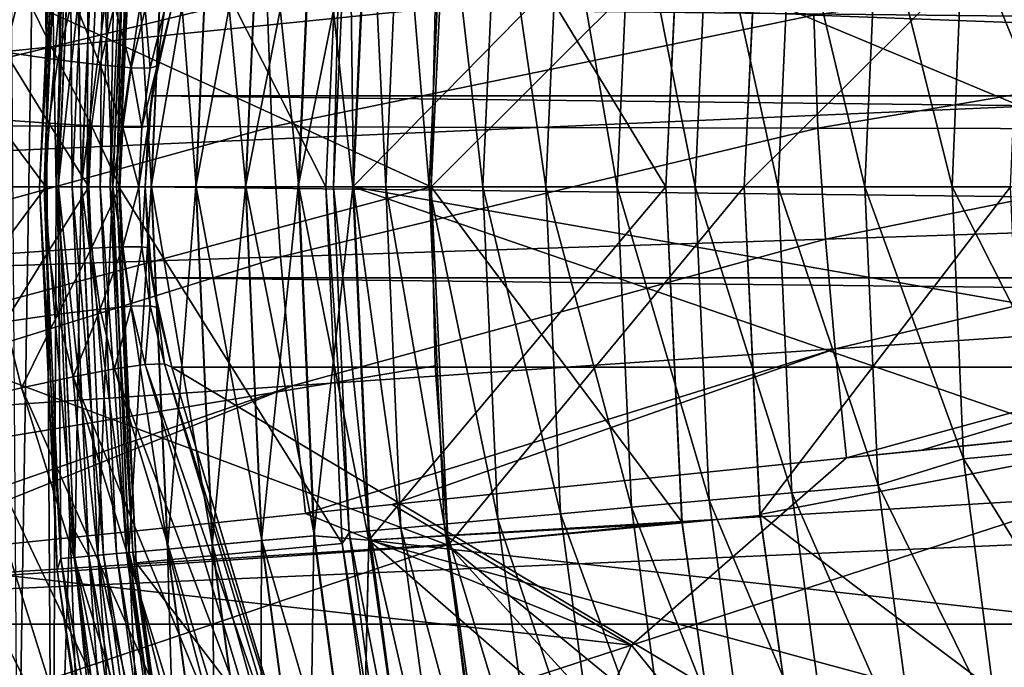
# Model space of a CAD drawing. Header units: metres. Extents: x -37.4 to 37.6, y -35 to 35.
# Tile 103 of 256: x -13.3 to -10.2, y -1.5 to 0.5. Entities that reach past the tile are written whole.
import ezdxf

# ---------------------------------------------------------------- set-up
doc = ezdxf.new("R2010")
doc.units = ezdxf.units.M
doc.layers.add('solid_506616_SW0001', color=7, linetype='CONTINUOUS')

msp = doc.modelspace()

# ---------------------------------------------------------------- linework, layer by layer
at = {"layer": 'solid_506616_SW0001'}
for points in [[(-13.196589, 0, 25.196838), (-13.241894, 2.597963, 25.196838), (-13.107541, 3.195122, 25.196838)], [(-13.153372, 1.070146, 25.196838), (-13.196589, 0, 25.196838), (-13.107541, 3.195122, 25.196838)], [(-13.31918, -2.176169, 25.196838), (-13.348399, 1.998591, 25.196838), (-13.241894, 2.597963, 25.196838)], [(-13.20849, -2.761742, 25.196838), (-13.31918, -2.176169, 25.196838), (-13.241894, 2.597963, 25.196838)], [(-13.196589, 0, 25.196838), (-13.20849, -2.761742, 25.196838), (-13.241894, 2.597963, 25.196838)], [(-11.986408, 0.570983, 24.77), (-17.574686, 1.495826, 23.259241), (-17.638229, 0, 23.259241)], [(15.93905, 1.395122, -3.596469), (-16, 0, -3.596469), (16, 0, -3.596469)], [(-15.93905, 1.395122, -3.596469), (-16, 0, -3.596469), (15.93905, 1.395122, -3.596469)], [(-15, 0, 3.8), (-14.939238, 1.347373, 3.8), (-12, 0, 3.8)], [(-14.939238, 1.347373, 3.8), (-11.945299, 1.143223, 3.8), (-12, 0, 3.8)], [(-13.25, 0, 20.299999), (-13.193478, 1.222556, 20.299999), (-13.234808, 0, 20.473648)], [(-13.193478, 1.222556, 18.299999), (-13.193478, 1.222556, 20.299999), (-13.25, 0, 20.299999)], [(-13.25, 0, 18.299999), (-13.193478, 1.222556, 18.299999), (-13.25, 0, 20.299999)], [(-13.181739, 1.186378, 18.127556), (-13.193478, 1.222556, 18.299999), (-13.25, 0, 18.299999)], [(-13.193478, 1.222556, 20.299999), (-13.181528, 1.186359, 20.473648), (-13.234808, 0, 20.473648)], [(-12.941177, 1.199177, 25.393347), (-12.336101, 0, 63.234383), (-12.996618, 0, 25.393347)], [(-12.951825, 1.165685, 25.34227), (-12.941177, 1.199177, 25.393347), (-12.996618, 0, 25.393347)], [(-12.283477, 1.138232, 63.234383), (-12.336101, 0, 63.234383), (-12.941177, 1.199177, 25.393347)], [(-13.235019, 0, 18.127556), (-13.181739, 1.186378, 18.127556), (-13.25, 0, 18.299999)], [(-13.136951, 1.182347, 17.958963), (-13.181739, 1.186378, 18.127556), (-13.235019, 0, 18.127556)], [(-13.19005, 0, 17.958963), (-13.136951, 1.182347, 17.958963), (-13.235019, 0, 18.127556)], [(-13.234808, 0, 20.473648), (-13.181528, 1.186359, 20.473648), (-13.189633, 0, 20.642183)], [(-13.063659, 1.17575, 17.800756), (-13.136951, 1.182347, 17.958963), (-13.19005, 0, 17.958963)], [(-13.116462, 0, 17.800756), (-13.063659, 1.17575, 17.800756), (-13.19005, 0, 17.958963)], [(-13.181528, 1.186359, 20.473648), (-13.136536, 1.18231, 20.642183), (-13.189633, 0, 20.642183)], [(-13.189633, 0, 20.642183), (-13.136536, 1.18231, 20.642183), (-13.11585, 0, 20.800303)], [(-13.092667, 1.178361, 25.203449), (-13.145587, 0, 25.203449), (-13.153372, 1.070146, 25.196838)], [(-13.097733, 0, 25.222977), (-13.145587, 0, 25.203449), (-13.092667, 1.178361, 25.203449)], [(-13.136536, 1.18231, 20.642183), (-13.06305, 1.175696, 20.800303), (-13.11585, 0, 20.800303)], [(-12.964092, 1.166789, 17.657747), (-13.063659, 1.17575, 17.800756), (-13.116462, 0, 17.800756)], [(-13.016493, 0, 17.657747), (-12.964092, 1.166789, 17.657747), (-13.116462, 0, 17.800756)], [(-13.11585, 0, 20.800303), (-13.06305, 1.175696, 20.800303), (-13.015708, 0, 20.943188)], [(-13.045005, 1.174072, 25.222977), (-13.097733, 0, 25.222977), (-13.092667, 1.178361, 25.203449)], [(-13.05648, 0, 25.254116), (-13.097733, 0, 25.222977), (-13.045005, 1.174072, 25.222977)], [(-13.06305, 1.175696, 20.800303), (-12.96331, 1.166719, 20.943188), (-13.015708, 0, 20.943188)], [(-13.003919, 1.170374, 25.254116), (-13.05648, 0, 25.254116), (-13.045005, 1.174072, 25.222977)], [(-13.024585, 0, 25.294785), (-13.05648, 0, 25.254116), (-13.003919, 1.170374, 25.254116)], [(-12.972152, 1.167515, 25.294785), (-13.024585, 0, 25.294785), (-13.003919, 1.170374, 25.254116)], [(-13.004176, 0, 25.34227), (-13.024585, 0, 25.294785), (-12.972152, 1.167515, 25.294785)], [(-12.841285, 1.155737, 17.534292), (-12.964092, 1.166789, 17.657747), (-13.016493, 0, 17.657747)], [(-13.015708, 0, 20.943188), (-12.96331, 1.166719, 20.943188), (-12.892253, 0, 21.066492)], [(-12.951825, 1.165685, 25.34227), (-13.004176, 0, 25.34227), (-12.972152, 1.167515, 25.294785)], [(-12.951825, 1.165685, 25.34227), (-12.996618, 0, 25.393347), (-13.004176, 0, 25.34227)], [(-12.96331, 1.166719, 20.943188), (-12.840352, 1.155653, 21.066492), (-12.892253, 0, 21.066492)], [(-12.893188, 0, 17.534292), (-12.841285, 1.155737, 17.534292), (-13.016493, 0, 17.657747)], [(-12.698974, 1.142928, 17.434149), (-12.841285, 1.155737, 17.534292), (-12.893188, 0, 17.534292)], [(-12.750302, 0, 17.434149), (-12.698974, 1.142928, 17.434149), (-12.893188, 0, 17.534292)], [(-12.892253, 0, 21.066492), (-12.840352, 1.155653, 21.066492), (-12.749244, 0, 21.166462)], [(-12.840352, 1.155653, 21.066492), (-12.697919, 1.142833, 21.166462), (-12.749244, 0, 21.166462)], [(-12.541492, 1.128755, 17.360367), (-12.698974, 1.142928, 17.434149), (-12.750302, 0, 17.434149)], [(-12.749244, 0, 21.166462), (-12.697919, 1.142833, 21.166462), (-12.591036, 0, 21.240049)], [(-12.697919, 1.142833, 21.166462), (-12.540348, 1.128652, 21.240049), (-12.591036, 0, 21.240049)], [(-12.311283, 0, 63.51548), (-12.336101, 0, 63.234383), (-12.283477, 1.138232, 63.234383)], [(-12.311283, 0, 63.51548), (-12.283477, 1.138232, 63.234383), (-12.261722, 1.103575, 63.51548)], [(-11.25, 0, 4.55), (-12, 0, 3.8), (-11.945299, 1.143223, 3.8)], [(-11.945299, 1.143223, 28.799999), (-11.986408, 0.570983, 24.77), (-12, 0, 24.77)], [(-12, 0, 28.799999), (-11.945299, 1.143223, 28.799999), (-12, 0, 24.77)], [(-10.949767, 1.048464, 28.799999), (-11.945299, 1.143223, 28.799999), (-12, 0, 28.799999)], [(-11.199064, 1.069331, 4.55), (-11.25, 0, 4.55), (-11.945299, 1.143223, 3.8)], [(-12.592184, 0, 17.360367), (-12.541492, 1.128755, 17.360367), (-12.750302, 0, 17.434149)], [(-12.373634, 1.113647, 17.315193), (-12.541492, 1.128755, 17.360367), (-12.592184, 0, 17.360367)], [(-12.423648, 0, 17.315193), (-12.373634, 1.113647, 17.315193), (-12.592184, 0, 17.360367)], [(-12.591036, 0, 21.240049), (-12.540348, 1.128652, 21.240049), (-12.422445, 0, 21.285019)], [(-12.540348, 1.128652, 21.240049), (-12.372436, 1.113539, 21.285019), (-12.422445, 0, 21.285019)], [(-12.198202, 1.12683, 17.299999), (-12.373634, 1.113647, 17.315193), (-12.423648, 0, 17.315193)], [(-12.25, 0, 17.299999), (-12.198202, 1.12683, 17.299999), (-12.423648, 0, 17.315193)], [(-12.422445, 0, 21.285019), (-12.372436, 1.113539, 21.285019), (-12.25, 0, 21.299999)], [(-12.372436, 1.113539, 21.285019), (-12.198202, 1.12683, 21.299999), (-12.25, 0, 21.299999)], [(-12.311283, 0, 63.51548), (-12.261722, 1.103575, 63.51548), (-12.247066, 0, 63.790558)], [(-12.261722, 1.103575, 63.51548), (-12.197763, 1.097818, 63.790558), (-12.247066, 0, 63.790558)], [(-12.25, 0, 21.299999), (-12.198202, 1.12683, 21.299999), (-9.5, 0, 21.299999)], [(-11.198631, 1.072243, 17.299999), (-12.198202, 1.12683, 17.299999), (-12.25, 0, 17.299999)], [(-12.198202, 1.12683, 21.299999), (-9.450813, 0.963916, 21.299999), (-9.487386, 0.484069, 21.299999)], [(-12.198202, 1.12683, 21.299999), (-9.487386, 0.484069, 21.299999), (-9.5, 0, 21.299999)], [(-13.145587, 0, 25.203449), (-13.196589, 0, 25.196838), (-13.153372, 1.070146, 25.196838)], [(-11.25, 0, 17.299999), (-11.198631, 1.072243, 17.299999), (-12.25, 0, 17.299999)], [(-12.247066, 0, 63.790558), (-12.197763, 1.097818, 63.790558), (-12.144736, 0, 64.053841)], [(-12.197763, 1.097818, 63.790558), (-12.095845, 1.088646, 64.053841), (-12.144736, 0, 64.053841)], [(-12.144736, 0, 64.053841), (-12.095845, 1.088646, 64.053841), (-12.006333, 0, 64.300087)], [(-12.095845, 1.088646, 64.053841), (-11.957999, 1.076239, 64.300087), (-12.006333, 0, 64.300087)], [(-12.006333, 0, 64.300087), (-11.957999, 1.076239, 64.300087), (-11.83462, 0, 64.524376)], [(-11.957999, 1.076239, 64.300087), (-11.786977, 1.060847, 64.524376), (-11.83462, 0, 64.524376)], [(-11.25, 0, 17.299999), (-11.199064, 1.069331, 4.55), (-11.198631, 1.072243, 17.299999)], [(-11.25, 0, 17.299999), (-11.25, 0, 4.55), (-11.199064, 1.069331, 4.55)], [(-11, 0, 28.799999), (-10.949767, 1.048464, 28.799999), (-12, 0, 28.799999)], [(-11.83462, 0, 64.524376), (-11.786977, 1.060847, 64.524376), (-11.633019, 0, 64.722237)], [(-11.786977, 1.060847, 64.524376), (-11.586188, 1.042776, 64.722237), (-11.633019, 0, 64.722237)], [(-11.633019, 0, 64.722237), (-11.586188, 1.042776, 64.722237), (-11.405556, 0, 64.889717)], [(-11.586188, 1.042776, 64.722237), (-11.35964, 1.022386, 64.889717), (-11.405556, 0, 64.889717)], [(-10.950191, 1.045617, 34.809254), (-10.949767, 1.048464, 28.799999), (-11, 0, 28.799999)], [(-11, 0, 34.809254), (-10.950191, 1.045617, 34.809254), (-11, 0, 28.799999)], [(-10.111376, 0.884631, 35.299999), (-10.950191, 1.045617, 34.809254), (-11, 0, 34.809254)], [(-11.405556, 0, 64.889717), (-11.35964, 1.022386, 64.889717), (-11.156764, 0, 65.023491)], [(-11.35964, 1.022386, 64.889717), (-11.11185, 1.000085, 65.023491), (-11.156764, 0, 65.023491)], [(-11.156764, 0, 65.023491), (-11.11185, 1.000085, 65.023491), (-10.891608, 0, 65.120872)], [(-11.11185, 1.000085, 65.023491), (-10.847761, 0.976316, 65.120872), (-10.891608, 0, 65.120872)], [(-10.891608, 0, 65.120872), (-10.847761, 0.976316, 65.120872), (-10.615377, 0, 65.179924)], [(-10.847761, 0.976316, 65.120872), (-10.572642, 0.951555, 65.179924), (-10.615377, 0, 65.179924)], [(-10.615377, 0, 65.179924), (-10.572642, 0.951555, 65.179924), (-10.336406, 0, 65.199478)], [(-10.572642, 0.951555, 65.179924), (-10.30087, 0.858041, 65.199478), (-10.336406, 0, 65.199478)], [(-10.15, 0, 35.299999), (-10.111376, 0.884631, 35.299999), (-11, 0, 34.809254)], [(-9.949284, 0, 65.199478), (-10.336406, 0, 65.199478), (-10.30087, 0.858041, 65.199478)], [(-9.915408, 0.821768, 65.199478), (-9.949284, 0, 65.199478), (-10.30087, 0.858041, 65.199478)], [(-9.02706, 0.483462, 76.628471), (-9.02677, 0.78695, 76.628387), (-10.77748, 0.54865, 76.402222)], [(-12.523664, 0.614774, 76.141548), (-14.265339, 0.68162, 75.84832), (-14.247049, 0.197348, 75.84269)], [(-13.358895, 0.429842, -154.281128), (-13.499882, 0.687107, -154.06897), (-13.307055, 0.641244, -154.269928)], [(-13.358895, 0.429842, -154.281128), (-13.307055, 0.641244, -154.269928), (-13.190916, 0.405876, -154.508804)], [(-13.190916, 0.405876, -154.508804), (-13.307055, 0.641244, -154.269928), (-13.142832, 0.605503, -154.496689)], [(-12.508263, 0.192352, 76.13871), (-12.523664, 0.614774, 76.141548), (-14.247049, 0.197348, 75.84269)], [(-13.190916, 0.405876, -154.508804), (-13.142832, 0.605503, -154.496689), (-13.056108, 0.389314, -154.758163)], [(-13.056108, 0.389314, -154.758163), (-13.142832, 0.605503, -154.496689), (-13.010486, 0.580595, -154.744751)], [(-10.77748, 0.54865, 76.402222), (-12.523664, 0.614774, 76.141548), (-12.508263, 0.192352, 76.13871)], [(-12, 0, 24.77), (-11.986408, 0.570983, 24.77), (-17.638229, 0, 23.259241)], [(-13.056108, 0.389314, -154.758163), (-13.010486, 0.580595, -154.744751), (-12.957186, 0.38049, -155.024185)], [(-12.957186, 0.38049, -155.024185), (-13.010486, 0.580595, -154.744751), (-12.912651, 0.567015, -155.009155)], [(-12.957186, 0.38049, -155.024185), (-12.912651, 0.567015, -155.009155), (-12.896146, 0.379583, -155.301483)], [(-12.896146, 0.379583, -155.301483), (-12.912651, 0.567015, -155.009155), (-12.851276, 0.565035, -155.284653)], [(-12.890748, 0.290369, -156.300003), (-12.827591, 0.574696, -155.56575), (-12.827591, 0.574696, -156.300003)], [(-12.874218, 0.3866, -155.584503), (-12.827591, 0.574696, -155.56575), (-12.890748, 0.290369, -156.300003)], [(-12.890748, 0.290369, -156.300003), (-12.827591, 0.574696, -156.300003), (12.890748, 0.290369, -156.300003)], [(-12.874218, 0.3866, -155.584503), (-12.851276, 0.565035, -155.284653), (-12.827591, 0.574696, -155.56575)], [(12.890748, 0.290369, -156.300003), (-12.827591, 0.574696, -156.300003), (12.827591, 0.574696, -156.300003)], [(-12.896146, 0.379583, -155.301483), (-12.851276, 0.565035, -155.284653), (-12.874218, 0.3866, -155.584503)], [(-10.764669, 0.188098, 76.401108), (-10.77748, 0.54865, 76.402222), (-12.508263, 0.192352, 76.13871)], [(-9.02706, 0.483462, 76.628471), (-10.77748, 0.54865, 76.402222), (-10.764669, 0.188098, 76.401108)], [(-9.016624, 0.184755, 76.628296), (-9.02706, 0.483462, 76.628471), (-10.764669, 0.188098, 76.401108)], [(-13.358895, 0.429842, -154.281128), (-13.219813, 0.203411, -154.516235), (-13.39006, 0.215425, -154.287979)], [(-13.358895, 0.429842, -154.281128), (-13.190916, 0.405876, -154.508804), (-13.219813, 0.203411, -154.516235)], [(-13.190916, 0.405876, -154.508804), (-13.083542, 0.195152, -154.766403), (-13.219813, 0.203411, -154.516235)], [(-13.190916, 0.405876, -154.508804), (-13.056108, 0.389314, -154.758163), (-13.083542, 0.195152, -154.766403)], [(-13.056108, 0.389314, -154.758163), (-12.984015, 0.190817, -155.033432), (-13.083542, 0.195152, -154.766403)], [(-13.056108, 0.389314, -154.758163), (-12.957186, 0.38049, -155.024185), (-12.984015, 0.190817, -155.033432)], [(-12.957186, 0.38049, -155.024185), (-12.923253, 0.190494, -155.311874), (-12.984015, 0.190817, -155.033432)], [(-12.957186, 0.38049, -155.024185), (-12.896146, 0.379583, -155.301483), (-12.923253, 0.190494, -155.311874)], [(-12.923253, 0.190494, -155.311874), (-12.874218, 0.3866, -155.584503), (-12.90249, 0.194182, -155.596085)], [(-12.896146, 0.379583, -155.301483), (-12.874218, 0.3866, -155.584503), (-12.923253, 0.190494, -155.311874)], [(-12.90249, 0.194182, -155.596085), (-12.874218, 0.3866, -155.584503), (-12.890748, 0.290369, -156.300003)], [(-12.890748, 0.290369, -156.300003), (12.911939, 0, -156.300003), (-12.911939, 0, -156.300003)], [(-12.90249, 0.194182, -155.596085), (-12.890748, 0.290369, -156.300003), (-12.911939, 0, -156.300003)], [(-12.890748, 0.290369, -156.300003), (12.890748, 0.290369, -156.300003), (12.911939, 0, -156.300003)], [(-12.508263, 0.192352, 76.13871), (-14.247049, 0.197348, 75.84269), (-14.214294, -0.279567, 75.835991)], [(-12.480247, -0.223507, 76.135094), (-12.508263, 0.192352, 76.13871), (-14.214294, -0.279567, 75.835991)], [(-13.39006, 0.215425, -154.287979), (-13.229425, 0, -154.518723), (-13.400433, 0, -154.290283)], [(-13.39006, 0.215425, -154.287979), (-13.219813, 0.203411, -154.516235), (-13.229425, 0, -154.518723)], [(-13.219813, 0.203411, -154.516235), (-13.092669, 0, -154.76918), (-13.229425, 0, -154.518723)], [(-13.219813, 0.203411, -154.516235), (-13.083542, 0.195152, -154.766403), (-13.092669, 0, -154.76918)], [(-13.083542, 0.195152, -154.766403), (-12.992948, 0, -155.03653), (-13.092669, 0, -154.76918)], [(-13.083542, 0.195152, -154.766403), (-12.984015, 0.190817, -155.033432), (-12.992948, 0, -155.03653)], [(-12.984015, 0.190817, -155.033432), (-12.932291, 0, -155.315369), (-12.992948, 0, -155.03653)], [(-12.984015, 0.190817, -155.033432), (-12.923253, 0.190494, -155.311874), (-12.932291, 0, -155.315369)], [(-12.932291, 0, -155.315369), (-12.90249, 0.194182, -155.596085), (-12.911939, 0, -155.600006)], [(-12.923253, 0.190494, -155.311874), (-12.90249, 0.194182, -155.596085), (-12.932291, 0, -155.315369)], [(-12.911939, 0, -155.600006), (-12.90249, 0.194182, -155.596085), (-12.911939, 0, -156.300003)], [(-10.764669, 0.188098, 76.401108), (-12.508263, 0.192352, 76.13871), (-12.480247, -0.223507, 76.135094)], [(-10.741087, -0.166729, 76.399445), (-10.764669, 0.188098, 76.401108), (-12.480247, -0.223507, 76.135094)], [(-9.016624, 0.184755, 76.628296), (-10.764669, 0.188098, 76.401108), (-10.741087, -0.166729, 76.399445)], [(-8.997262, -0.109129, 76.627747), (-9.016624, 0.184755, 76.628296), (-10.741087, -0.166729, 76.399445)], [(-17.574686, -1.495826, 23.259241), (-12, 0, 24.77), (-17.638229, 0, 23.259241)], [(-11.986408, -0.570983, 24.77), (-12, 0, 24.77), (-17.574686, -1.495826, 23.259241)], [(-15.93905, -1.395122, -3.596469), (16, 0, -3.596469), (-16, 0, -3.596469)], [(-11.945299, -1.143223, 3.8), (-15, 0, 3.8), (-12, 0, 3.8)], [(-11.945299, -1.143223, 3.8), (-14.939238, -1.347373, 3.8), (-15, 0, 3.8)], [(-13.400433, 0, -154.290283), (-13.229425, 0, -154.518723), (-13.390037, -0.215655, -154.287979)], [(-13.229425, 0, -154.518723), (-13.219791, -0.203628, -154.51622), (-13.390037, -0.215655, -154.287979)], [(-13.181528, -1.186359, 20.473648), (-13.25, 0, 20.299999), (-13.234808, 0, 20.473648)], [(-13.193478, -1.222556, 20.299999), (-13.25, 0, 18.299999), (-13.25, 0, 20.299999)], [(-13.193478, -1.222556, 20.299999), (-13.25, 0, 20.299999), (-13.181528, -1.186359, 20.473648)], [(-13.193478, -1.222556, 18.299999), (-13.235019, 0, 18.127556), (-13.25, 0, 18.299999)], [(-13.193478, -1.222556, 18.299999), (-13.25, 0, 18.299999), (-13.193478, -1.222556, 20.299999)], [(-13.181739, -1.186378, 18.127556), (-13.19005, 0, 17.958963), (-13.235019, 0, 18.127556)], [(-13.181739, -1.186378, 18.127556), (-13.235019, 0, 18.127556), (-13.193478, -1.222556, 18.299999)], [(-13.136536, -1.18231, 20.642183), (-13.234808, 0, 20.473648), (-13.189633, 0, 20.642183)], [(-13.181528, -1.186359, 20.473648), (-13.234808, 0, 20.473648), (-13.136536, -1.18231, 20.642183)], [(-13.229425, 0, -154.518723), (-13.092669, 0, -154.76918), (-13.219791, -0.203628, -154.51622)], [(-13.092669, 0, -154.76918), (-13.083522, -0.19536, -154.766403), (-13.219791, -0.203628, -154.51622)], [(-13.153387, -1.069961, 25.196838), (-13.20849, -2.761742, 25.196838), (-13.196589, 0, 25.196838)], [(-13.092667, -1.178361, 25.203449), (-13.153387, -1.069961, 25.196838), (-13.196589, 0, 25.196838)], [(-13.092667, -1.178361, 25.203449), (-13.196589, 0, 25.196838), (-13.145587, 0, 25.203449)], [(-13.136951, -1.182347, 17.958963), (-13.116462, 0, 17.800756), (-13.19005, 0, 17.958963)], [(-13.136951, -1.182347, 17.958963), (-13.19005, 0, 17.958963), (-13.181739, -1.186378, 18.127556)], [(-13.06305, -1.175696, 20.800303), (-13.189633, 0, 20.642183), (-13.11585, 0, 20.800303)], [(-13.136536, -1.18231, 20.642183), (-13.189633, 0, 20.642183), (-13.06305, -1.175696, 20.800303)], [(-13.045005, -1.174072, 25.222977), (-13.145587, 0, 25.203449), (-13.097733, 0, 25.222977)], [(-13.045005, -1.174072, 25.222977), (-13.092667, -1.178361, 25.203449), (-13.145587, 0, 25.203449)], [(-13.063659, -1.17575, 17.800756), (-13.016493, 0, 17.657747), (-13.116462, 0, 17.800756)], [(-12.96331, -1.166719, 20.943188), (-13.11585, 0, 20.800303), (-13.015708, 0, 20.943188)], [(-13.06305, -1.175696, 20.800303), (-13.11585, 0, 20.800303), (-12.96331, -1.166719, 20.943188)], [(-13.003919, -1.170374, 25.254116), (-13.097733, 0, 25.222977), (-13.05648, 0, 25.254116)], [(-13.003919, -1.170374, 25.254116), (-13.045005, -1.174072, 25.222977), (-13.097733, 0, 25.222977)], [(-13.092669, 0, -154.76918), (-12.992948, 0, -155.03653), (-13.083522, -0.19536, -154.766403)], [(-12.992948, 0, -155.03653), (-12.983995, -0.191021, -155.033417), (-13.083522, -0.19536, -154.766403)], [(-12.964092, -1.166789, 17.657747), (-13.016493, 0, 17.657747), (-13.063659, -1.17575, 17.800756)], [(-12.972152, -1.167515, 25.294785), (-13.05648, 0, 25.254116), (-13.024585, 0, 25.294785)], [(-12.972152, -1.167515, 25.294785), (-13.003919, -1.170374, 25.254116), (-13.05648, 0, 25.254116)], [(-12.951825, -1.165685, 25.34227), (-13.024585, 0, 25.294785), (-13.004176, 0, 25.34227)], [(-12.951825, -1.165685, 25.34227), (-12.972152, -1.167515, 25.294785), (-13.024585, 0, 25.294785)], [(-12.964092, -1.166789, 17.657747), (-12.893188, 0, 17.534292), (-13.016493, 0, 17.657747)], [(-12.840352, -1.155653, 21.066492), (-13.015708, 0, 20.943188), (-12.892253, 0, 21.066492)], [(-12.96331, -1.166719, 20.943188), (-13.015708, 0, 20.943188), (-12.840352, -1.155653, 21.066492)], [(-13.004176, 0, 25.34227), (-12.996618, 0, 25.393347), (-12.941177, -1.199177, 25.393347)], [(-12.951825, -1.165685, 25.34227), (-13.004176, 0, 25.34227), (-12.941177, -1.199177, 25.393347)], [(-12.283477, -1.138232, 63.234383), (-12.941177, -1.199177, 25.393347), (-12.996618, 0, 25.393347)], [(-12.336101, 0, 63.234383), (-12.283477, -1.138232, 63.234383), (-12.996618, 0, 25.393347)], [(-12.992948, 0, -155.03653), (-12.932291, 0, -155.315369), (-12.983995, -0.191021, -155.033417)], [(-12.932291, 0, -155.315369), (-12.923233, -0.190697, -155.311859), (-12.983995, -0.191021, -155.033417)], [(-12.841285, -1.155737, 17.534292), (-12.893188, 0, 17.534292), (-12.964092, -1.166789, 17.657747)], [(-12.932291, 0, -155.315369), (-12.911939, 0, -155.600006), (-12.923233, -0.190697, -155.311859)], [(-12.911939, 0, -156.300003), (12.911939, 0, -156.300003), (12.890748, -0.290369, -156.300003)], [(-12.911939, 0, -156.300003), (12.890748, -0.290369, -156.300003), (-12.890748, -0.290369, -156.300003)], [(-12.911939, 0, -155.600006), (-12.911939, 0, -156.300003), (-12.890748, -0.290369, -156.300003)], [(-12.841285, -1.155737, 17.534292), (-12.750302, 0, 17.434149), (-12.893188, 0, 17.534292)], [(-12.697919, -1.142833, 21.166462), (-12.892253, 0, 21.066492), (-12.749244, 0, 21.166462)], [(-12.840352, -1.155653, 21.066492), (-12.892253, 0, 21.066492), (-12.697919, -1.142833, 21.166462)], [(-12.698974, -1.142928, 17.434149), (-12.750302, 0, 17.434149), (-12.841285, -1.155737, 17.534292)], [(-12.698974, -1.142928, 17.434149), (-12.592184, 0, 17.360367), (-12.750302, 0, 17.434149)], [(-12.540348, -1.128652, 21.240049), (-12.749244, 0, 21.166462), (-12.591036, 0, 21.240049)], [(-12.541492, -1.128755, 17.360367), (-12.592184, 0, 17.360367), (-12.698974, -1.142928, 17.434149)], [(-12.541492, -1.128755, 17.360367), (-12.423648, 0, 17.315193), (-12.592184, 0, 17.360367)], [(-12.372436, -1.113539, 21.285019), (-12.591036, 0, 21.240049), (-12.422445, 0, 21.285019)], [(-12.540348, -1.128652, 21.240049), (-12.591036, 0, 21.240049), (-12.372436, -1.113539, 21.285019)], [(-12.373634, -1.113647, 17.315193), (-12.423648, 0, 17.315193), (-12.541492, -1.128755, 17.360367)], [(-12.373634, -1.113647, 17.315193), (-12.25, 0, 17.299999), (-12.423648, 0, 17.315193)], [(-12.422445, 0, 21.285019), (-12.25, 0, 21.299999), (-12.198202, -1.12683, 21.299999)], [(-12.372436, -1.113539, 21.285019), (-12.422445, 0, 21.285019), (-12.198202, -1.12683, 21.299999)], [(-12.373634, -1.113647, 17.315193), (-12.198202, -1.12683, 17.299999), (-12.25, 0, 17.299999)], [(-12.261722, -1.103575, 63.51548), (-12.283477, -1.138232, 63.234383), (-12.336101, 0, 63.234383)], [(-12.261722, -1.103575, 63.51548), (-12.336101, 0, 63.234383), (-12.311283, 0, 63.51548)], [(-12.197763, -1.097819, 63.790558), (-12.311283, 0, 63.51548), (-12.247066, 0, 63.790558)], [(-12.261722, -1.103575, 63.51548), (-12.311283, 0, 63.51548), (-12.197763, -1.097819, 63.790558)], [(-9.487386, -0.484069, 21.299999), (-12.25, 0, 21.299999), (-9.5, 0, 21.299999)], [(-9.450813, -0.963916, 21.299999), (-12.198202, -1.12683, 21.299999), (-12.25, 0, 21.299999)], [(-9.487386, -0.484069, 21.299999), (-9.450813, -0.963916, 21.299999), (-12.25, 0, 21.299999)], [(-11.25, 0, 17.299999), (-12.25, 0, 17.299999), (-12.198202, -1.12683, 17.299999)], [(-12.095845, -1.088646, 64.053841), (-12.247066, 0, 63.790558), (-12.144736, 0, 64.053841)], [(-12.197763, -1.097819, 63.790558), (-12.247066, 0, 63.790558), (-12.095845, -1.088646, 64.053841)], [(-11.198631, -1.072243, 17.299999), (-11.25, 0, 17.299999), (-12.198202, -1.12683, 17.299999)], [(-11.957999, -1.076239, 64.300087), (-12.144736, 0, 64.053841), (-12.006333, 0, 64.300087)], [(-12.095845, -1.088646, 64.053841), (-12.144736, 0, 64.053841), (-11.957999, -1.076239, 64.300087)], [(-11.786977, -1.060847, 64.524376), (-12.006333, 0, 64.300087), (-11.83462, 0, 64.524376)], [(-11.957999, -1.076239, 64.300087), (-12.006333, 0, 64.300087), (-11.786977, -1.060847, 64.524376)], [(-11.199064, -1.069331, 4.55), (-12, 0, 3.8), (-11.25, 0, 4.55)], [(-11.199064, -1.069331, 4.55), (-11.945299, -1.143223, 3.8), (-12, 0, 3.8)], [(-11.986408, -0.570983, 24.77), (-12, 0, 28.799999), (-12, 0, 24.77)], [(-11, 0, 28.799999), (-12, 0, 28.799999), (-11.945299, -1.143223, 28.799999)], [(-11.945663, -1.140673, 24.77), (-11.945299, -1.143223, 28.799999), (-12, 0, 28.799999)], [(-11.945663, -1.140673, 24.77), (-12, 0, 28.799999), (-11.986408, -0.570983, 24.77)], [(-10.949767, -1.048464, 28.799999), (-11, 0, 28.799999), (-11.945299, -1.143223, 28.799999)], [(-11.586188, -1.042776, 64.722237), (-11.83462, 0, 64.524376), (-11.633019, 0, 64.722237)], [(-11.786977, -1.060847, 64.524376), (-11.83462, 0, 64.524376), (-11.586188, -1.042776, 64.722237)], [(-11.35964, -1.022386, 64.889717), (-11.633019, 0, 64.722237), (-11.405556, 0, 64.889717)], [(-11.586188, -1.042776, 64.722237), (-11.633019, 0, 64.722237), (-11.35964, -1.022386, 64.889717)], [(-11.11185, -1.000085, 65.023491), (-11.405556, 0, 64.889717), (-11.156764, 0, 65.023491)], [(-11.35964, -1.022386, 64.889717), (-11.405556, 0, 64.889717), (-11.11185, -1.000085, 65.023491)], [(-11.198631, -1.072243, 17.299999), (-11.25, 0, 4.55), (-11.25, 0, 17.299999)], [(-11.199064, -1.069331, 4.55), (-11.25, 0, 4.55), (-11.198631, -1.072243, 17.299999)], [(-10.847761, -0.976316, 65.120872), (-11.156764, 0, 65.023491), (-10.891608, 0, 65.120872)], [(-11.11185, -1.000085, 65.023491), (-11.156764, 0, 65.023491), (-10.847761, -0.976316, 65.120872)], [(-11, 0, 34.809254), (-11, 0, 28.799999), (-10.949767, -1.048464, 28.799999)], [(-10.950191, -1.045617, 34.809254), (-11, 0, 34.809254), (-10.949767, -1.048464, 28.799999)], [(-10.950191, -1.045617, 34.809254), (-10.15, 0, 35.299999), (-11, 0, 34.809254)], [(-10.111376, -0.884631, 35.299999), (-10.15, 0, 35.299999), (-10.950191, -1.045617, 34.809254)], [(-10.572642, -0.951555, 65.179924), (-10.891608, 0, 65.120872), (-10.615377, 0, 65.179924)], [(-10.847761, -0.976316, 65.120872), (-10.891608, 0, 65.120872), (-10.572642, -0.951555, 65.179924)], [(-10.615377, 0, 65.179924), (-10.336406, 0, 65.199478), (-10.300069, -0.86788, 65.199478)], [(-10.572642, -0.951555, 65.179924), (-10.615377, 0, 65.179924), (-10.300069, -0.86788, 65.199478)], [(-9.91463, -0.831352, 65.199478), (-10.300069, -0.86788, 65.199478), (-10.336406, 0, 65.199478)], [(-9.949284, 0, 65.199478), (-9.91463, -0.831352, 65.199478), (-10.336406, 0, 65.199478)], [(15.93905, -1.395122, -3.596469), (16, 0, -3.596469), (-15.93905, -1.395122, -3.596469)], [(-13.063659, -1.17575, 17.800756), (-13.116462, 0, 17.800756), (-13.136951, -1.182347, 17.958963)], [(-12.923233, -0.190697, -155.311859), (-12.911939, 0, -155.600006), (-12.90247, -0.194388, -155.596085)], [(-12.90247, -0.194388, -155.596085), (-12.911939, 0, -155.600006), (-12.890748, -0.290369, -156.300003)], [(-12.697919, -1.142833, 21.166462), (-12.749244, 0, 21.166462), (-12.540348, -1.128652, 21.240049)], [(-8.997262, -0.109129, 76.627747), (-10.741087, -0.166729, 76.399445), (-10.709898, -0.517169, 76.397072)], [(-8.971602, -0.399322, 76.626709), (-8.997262, -0.109129, 76.627747), (-10.709898, -0.517169, 76.397072)], [(-10.741087, -0.166729, 76.399445), (-12.480247, -0.223507, 76.135094), (-12.443314, -0.634331, 76.130531)], [(-10.709898, -0.517169, 76.397072), (-10.741087, -0.166729, 76.399445), (-12.443314, -0.634331, 76.130531)], [(-13.390037, -0.215655, -154.287979), (-13.219791, -0.203628, -154.51622), (-13.358844, -0.430094, -154.281113)], [(-13.219791, -0.203628, -154.51622), (-13.190869, -0.406113, -154.508789), (-13.358844, -0.430094, -154.281113)], [(-13.219791, -0.203628, -154.51622), (-13.083522, -0.19536, -154.766403), (-13.190869, -0.406113, -154.508789)], [(-13.083522, -0.19536, -154.766403), (-13.056064, -0.389541, -154.758148), (-13.190869, -0.406113, -154.508789)], [(-13.083522, -0.19536, -154.766403), (-12.983995, -0.191021, -155.033417), (-13.056064, -0.389541, -154.758148)], [(-12.983995, -0.191021, -155.033417), (-12.957144, -0.380712, -155.02417), (-13.056064, -0.389541, -154.758148)], [(-12.983995, -0.191021, -155.033417), (-12.923233, -0.190697, -155.311859), (-12.957144, -0.380712, -155.02417)], [(-12.923233, -0.190697, -155.311859), (-12.896103, -0.379804, -155.301468), (-12.957144, -0.380712, -155.02417)], [(-12.923233, -0.190697, -155.311859), (-12.90247, -0.194388, -155.596085), (-12.896103, -0.379804, -155.301468)], [(-12.874602, -0.384645, -155.584656), (-12.90247, -0.194388, -155.596085), (-12.890748, -0.290369, -156.300003)], [(-12.896103, -0.379804, -155.301468), (-12.90247, -0.194388, -155.596085), (-12.874602, -0.384645, -155.584656)], [(-12.480247, -0.223507, 76.135094), (-14.214294, -0.279567, 75.835991), (-14.171309, -0.75083, 75.828094)], [(-12.443314, -0.634331, 76.130531), (-12.480247, -0.223507, 76.135094), (-14.171309, -0.75083, 75.828094)], [(-12.890748, -0.290369, -156.300003), (12.827591, -0.574696, -156.300003), (-12.827591, -0.574696, -156.300003)], [(-12.874602, -0.384645, -155.584656), (-12.890748, -0.290369, -156.300003), (-12.827591, -0.574696, -156.300003)], [(-12.890748, -0.290369, -156.300003), (12.890748, -0.290369, -156.300003), (12.827591, -0.574696, -156.300003)], [(-13.358844, -0.430094, -154.281113), (-13.190869, -0.406113, -154.508789), (-13.307043, -0.641283, -154.269913)], [(-13.190869, -0.406113, -154.508789), (-13.142823, -0.605535, -154.496689), (-13.307043, -0.641283, -154.269913)], [(-13.190869, -0.406113, -154.508789), (-13.056064, -0.389541, -154.758148), (-13.142823, -0.605535, -154.496689)], [(-13.056064, -0.389541, -154.758148), (-13.010479, -0.580619, -154.744736), (-13.142823, -0.605535, -154.496689)], [(-13.056064, -0.389541, -154.758148), (-12.957144, -0.380712, -155.02417), (-13.010479, -0.580619, -154.744736)], [(-12.957144, -0.380712, -155.02417), (-12.912647, -0.567032, -155.009155), (-13.010479, -0.580619, -154.744736)], [(-12.957144, -0.380712, -155.02417), (-12.896103, -0.379804, -155.301468), (-12.912647, -0.567032, -155.009155)], [(-12.896103, -0.379804, -155.301468), (-12.851275, -0.565044, -155.284653), (-12.912647, -0.567032, -155.009155)], [(-12.896103, -0.379804, -155.301468), (-12.874602, -0.384645, -155.584656), (-12.851275, -0.565044, -155.284653)], [(-12.874602, -0.384645, -155.584656), (-12.827591, -0.574696, -156.300003), (-12.827591, -0.574696, -155.56575)], [(-12.874602, -0.384645, -155.584656), (-12.827591, -0.574696, -155.56575), (-12.851275, -0.565044, -155.284653)], [(-8.971602, -0.399322, 76.626709), (-10.709898, -0.517169, 76.397072), (-10.673782, -0.864927, 76.393929)], [(-8.971602, -0.399322, 76.626709), (-10.673782, -0.864927, 76.393929), (-10.437665, -0.840712, 76.427711)], [(-8.971602, -0.399322, 76.626709), (-10.437665, -0.840712, 76.427711), (-8.987111, -0.691954, 76.619537)], [(-13.358844, -0.430094, -154.281113), (-13.307043, -0.641283, -154.269913), (-13.499867, -0.687153, -154.068954)], [(-10.709898, -0.517169, 76.397072), (-12.443314, -0.634331, 76.130531), (-12.400368, -1.042055, 76.12516)], [(-10.709898, -0.517169, 76.397072), (-12.400368, -1.042055, 76.12516), (-12.12423, -1.013718, 76.170715)], [(-10.709898, -0.517169, 76.397072), (-12.12423, -1.013718, 76.170715), (-10.673782, -0.864927, 76.393929)], [(-12.912647, -0.567032, -155.009155), (-12.851275, -0.565044, -155.284653), (-12.442713, -1.925123, -155.158096)], [(-12.851275, -0.565044, -155.284653), (-12.827591, -0.574696, -155.56575), (-12.414016, -1.953282, -155.433716)], [(-12.851275, -0.565044, -155.284653), (-12.414016, -1.953282, -155.433716), (-12.442713, -1.925123, -155.158096)], [(-11.945663, -1.140673, 24.77), (-11.986408, -0.570983, 24.77), (-17.574686, -1.495826, 23.259241)], [(-13.142823, -0.605535, -154.496689), (-13.010479, -0.580619, -154.744736), (-12.608446, -1.904823, -154.628067)], [(-13.010479, -0.580619, -154.744736), (-12.912647, -0.567032, -155.009155), (-12.507913, -1.908974, -154.887787)], [(-13.010479, -0.580619, -154.744736), (-12.507913, -1.908974, -154.887787), (-12.608446, -1.904823, -154.628067)], [(-12.912647, -0.567032, -155.009155), (-12.442713, -1.925123, -155.158096), (-12.507913, -1.908974, -154.887787)], [(-8.927591, -13.574696, -156.300003), (-12.827591, -0.574696, -155.56575), (-12.827591, -0.574696, -156.300003)], [(8.927591, -13.574696, -156.300003), (-8.927591, -13.574696, -156.300003), (-12.827591, -0.574696, -156.300003)], [(12.827591, -0.574696, -156.300003), (8.927591, -13.574696, -156.300003), (-12.827591, -0.574696, -156.300003)], [(-8.927591, -13.574696, -156.300003), (-12.414016, -1.953282, -155.433716), (-12.827591, -0.574696, -155.56575)], [(-13.307043, -0.641283, -154.269913), (-13.142823, -0.605535, -154.496689), (-12.742364, -1.912753, -154.383972)], [(-13.142823, -0.605535, -154.496689), (-12.608446, -1.904823, -154.628067), (-12.742364, -1.912753, -154.383972)], [(-12.443314, -0.634331, 76.130531), (-14.171309, -0.75083, 75.828094), (-14.12146, -1.218749, 75.819267)], [(-12.443314, -0.634331, 76.130531), (-14.12146, -1.218749, 75.819267), (-13.822441, -1.188047, 75.87513)], [(-12.443314, -0.634331, 76.130531), (-13.822441, -1.188047, 75.87513), (-12.400368, -1.042055, 76.12516)], [(-13.499867, -0.687153, -154.068954), (-13.307043, -0.641283, -154.269913), (-12.907069, -1.932608, -154.160248)], [(-13.307043, -0.641283, -154.269913), (-12.742364, -1.912753, -154.383972), (-12.907069, -1.932608, -154.160248)], [(-13.717457, -0.742231, -153.897812), (-13.499867, -0.687153, -154.068954), (-13.099367, -1.964004, -153.961212)], [(-13.499867, -0.687153, -154.068954), (-12.907069, -1.932608, -154.160248), (-13.099367, -1.964004, -153.961212)], [(-8.987111, -0.691954, 76.619537), (-11.36008, -1.462994, 76.275558), (-9.93123, -3.225727, 76.414833)], [(-10.673782, -0.864927, 76.393929), (-11.36008, -1.462994, 76.275558), (-8.987111, -0.691954, 76.619537)], [(-10.437665, -0.840712, 76.427711), (-10.673782, -0.864927, 76.393929), (-8.987111, -0.691954, 76.619537)], [(-13.717457, -0.742231, -153.897812), (-13.099367, -1.964004, -153.961212), (-13.315529, -2.006332, -153.790741)], [(-9.91463, -0.831352, 65.199478), (-9.809659, -1.65989, 65.199478), (-10.300069, -0.86788, 65.199478)], [(-10.673782, -0.864927, 76.393929), (-12.12423, -1.013718, 76.170715), (-11.36008, -1.462994, 76.275558)], [(-10.572642, -0.951555, 65.179924), (-10.300069, -0.86788, 65.199478), (-10.189858, -1.733169, 65.199478)], [(-9.809659, -1.65989, 65.199478), (-10.189858, -1.733169, 65.199478), (-10.300069, -0.86788, 65.199478)], [(-9.995799, -1.762529, 35.299999), (-10.111376, -0.884631, 35.299999), (-10.950191, -1.045617, 34.809254)], [(-9.450813, -0.963916, 21.299999), (-9.390282, -1.439542, 21.299999), (-12.198202, -1.12683, 21.299999)], [(-10.847761, -0.976316, 65.120872), (-10.572642, -0.951555, 65.179924), (-10.444783, -1.895449, 65.179924)], [(-10.444783, -1.895449, 65.179924), (-10.572642, -0.951555, 65.179924), (-10.189858, -1.733169, 65.199478)], [(-11.35964, -1.022386, 64.889717), (-11.11185, -1.000085, 65.023491), (-10.97747, -1.992117, 65.023491)], [(-11.11185, -1.000085, 65.023491), (-10.847761, -0.976316, 65.120872), (-10.716576, -1.944772, 65.120872)], [(-10.97747, -1.992117, 65.023491), (-11.11185, -1.000085, 65.023491), (-10.716576, -1.944772, 65.120872)], [(-10.716576, -1.944772, 65.120872), (-10.847761, -0.976316, 65.120872), (-10.444783, -1.895449, 65.179924)], [(-12.12423, -1.013718, 76.170715), (-12.400368, -1.042055, 76.12516), (-11.36008, -1.462994, 76.275558)], [(-11.586188, -1.042776, 64.722237), (-11.35964, -1.022386, 64.889717), (-11.222263, -2.036541, 64.889717)], [(-11.222263, -2.036541, 64.889717), (-11.35964, -1.022386, 64.889717), (-10.97747, -1.992117, 65.023491)], [(-12.400368, -1.042055, 76.12516), (-13.822441, -1.188047, 75.87513), (-11.36008, -1.462994, 76.275558)], [(-11.957999, -1.076239, 64.300087), (-11.786977, -1.060847, 64.524376), (-11.644432, -2.113153, 64.524376)], [(-10.801307, -2.081024, 28.799999), (-10.949767, -1.048464, 28.799999), (-11.945299, -1.143223, 28.799999)], [(-11.786977, -1.060847, 64.524376), (-11.586188, -1.042776, 64.722237), (-11.446073, -2.077156, 64.722237)], [(-11.644432, -2.113153, 64.524376), (-11.786977, -1.060847, 64.524376), (-11.446073, -2.077156, 64.722237)], [(-11.446073, -2.077156, 64.722237), (-11.586188, -1.042776, 64.722237), (-11.222263, -2.036541, 64.889717)], [(-10.950191, -1.045617, 34.809254), (-10.949767, -1.048464, 28.799999), (-10.801307, -2.081024, 28.799999)], [(-10.801216, -2.081764, 34.809254), (-10.950191, -1.045617, 34.809254), (-10.801307, -2.081024, 28.799999)], [(-9.995799, -1.762529, 35.299999), (-10.950191, -1.045617, 34.809254), (-10.801216, -2.081764, 34.809254)], [(-13.153387, -1.069961, 25.196838), (-13.07192, -3.343746, 25.196838), (-13.20849, -2.761742, 25.196838)], [(-13.153387, -1.069961, 25.196838), (-13.021938, -2.138217, 25.196838), (-13.07192, -3.343746, 25.196838)], [(-13.092667, -1.178361, 25.203449), (-13.021938, -2.138217, 25.196838), (-13.153387, -1.069961, 25.196838)], [(-12.261722, -1.103575, 63.51548), (-12.197763, -1.097819, 63.790558), (-12.050251, -2.186798, 63.790558)], [(-11.046807, -2.128231, 17.299999), (-11.198631, -1.072243, 17.299999), (-12.198202, -1.12683, 17.299999)], [(-12.197763, -1.097819, 63.790558), (-12.095845, -1.088646, 64.053841), (-11.949565, -2.168526, 64.053841)], [(-12.050251, -2.186798, 63.790558), (-12.197763, -1.097819, 63.790558), (-11.949565, -2.168526, 64.053841)], [(-12.095845, -1.088646, 64.053841), (-11.957999, -1.076239, 64.300087), (-11.813387, -2.143814, 64.300087)], [(-11.949565, -2.168526, 64.053841), (-12.095845, -1.088646, 64.053841), (-11.813387, -2.143814, 64.300087)], [(-11.813387, -2.143814, 64.300087), (-11.957999, -1.076239, 64.300087), (-11.644432, -2.113153, 64.524376)], [(-11.199064, -1.069331, 4.55), (-11.046715, -2.128987, 4.55), (-11.945299, -1.143223, 3.8)], [(-11.199064, -1.069331, 4.55), (-11.198631, -1.072243, 17.299999), (-11.046807, -2.128231, 17.299999)], [(-11.199064, -1.069331, 4.55), (-11.046807, -2.128231, 17.299999), (-11.046715, -2.128987, 4.55)], [(-12.541492, -1.128755, 17.360367), (-12.698974, -1.142928, 17.434149), (-12.5454, -2.276654, 17.434149)], [(-12.697919, -1.142833, 21.166462), (-12.540348, -1.128652, 21.240049), (-12.388693, -2.248216, 21.240049)], [(-12.389823, -2.248421, 17.360367), (-12.541492, -1.128755, 17.360367), (-12.5454, -2.276654, 17.434149)], [(-12.373634, -1.113647, 17.315193), (-12.541492, -1.128755, 17.360367), (-12.389823, -2.248421, 17.360367)], [(-12.540348, -1.128652, 21.240049), (-12.372436, -1.113539, 21.285019), (-12.222811, -2.218113, 21.285019)], [(-12.388693, -2.248216, 21.240049), (-12.540348, -1.128652, 21.240049), (-12.222811, -2.218113, 21.285019)], [(-12.223995, -2.218328, 17.315193), (-12.373634, -1.113647, 17.315193), (-12.389823, -2.248421, 17.360367)], [(-12.223995, -2.218328, 17.315193), (-12.198202, -1.12683, 17.299999), (-12.373634, -1.113647, 17.315193)], [(-12.222811, -2.218113, 21.285019), (-12.372436, -1.113539, 21.285019), (-12.198202, -1.12683, 21.299999)], [(-12.113436, -2.198265, 63.51548), (-12.283477, -1.138232, 63.234383), (-12.261722, -1.103575, 63.51548)], [(-12.113436, -2.198265, 63.51548), (-12.261722, -1.103575, 63.51548), (-12.050251, -2.186798, 63.790558)], [(-12.223995, -2.218328, 17.315193), (-12.042987, -2.241584, 17.299999), (-12.198202, -1.12683, 17.299999)], [(-12.222811, -2.218113, 21.285019), (-12.198202, -1.12683, 21.299999), (-12.042987, -2.241584, 21.299999)], [(-9.30565, -1.911475, 21.299999), (-12.042987, -2.241584, 21.299999), (-12.198202, -1.12683, 21.299999)], [(-9.390282, -1.439542, 21.299999), (-9.30565, -1.911475, 21.299999), (-12.198202, -1.12683, 21.299999)], [(-11.046807, -2.128231, 17.299999), (-12.198202, -1.12683, 17.299999), (-12.042987, -2.241584, 17.299999)], [(-11.945663, -1.140673, 24.77), (-17.574686, -1.495826, 23.259241), (-17.38452, -2.980875, 23.259241)], [(-11.877857, -1.707778, 24.77), (-11.945663, -1.140673, 24.77), (-17.38452, -2.980875, 23.259241)], [(-11.945299, -1.143223, 3.8), (-11.783211, -2.270267, 3.8), (-14.939238, -1.347373, 3.8)], [(-12.841285, -1.155737, 17.534292), (-12.964092, -1.166789, 17.657747), (-12.807313, -2.324185, 17.657747)], [(-12.96331, -1.166719, 20.943188), (-12.840352, -1.155653, 21.066492), (-12.685069, -2.302001, 21.066492)], [(-12.283477, -1.138232, 63.234383), (-12.126056, -2.266752, 63.234383), (-12.941177, -1.199177, 25.393347)], [(-12.698974, -1.142928, 17.434149), (-12.841285, -1.155737, 17.534292), (-12.685989, -2.302168, 17.534292)], [(-12.685989, -2.302168, 17.534292), (-12.841285, -1.155737, 17.534292), (-12.807313, -2.324185, 17.657747)], [(-12.840352, -1.155653, 21.066492), (-12.697919, -1.142833, 21.166462), (-12.544358, -2.276465, 21.166462)], [(-12.685069, -2.302001, 21.066492), (-12.840352, -1.155653, 21.066492), (-12.544358, -2.276465, 21.166462)], [(-12.5454, -2.276654, 17.434149), (-12.698974, -1.142928, 17.434149), (-12.685989, -2.302168, 17.534292)], [(-12.544358, -2.276465, 21.166462), (-12.697919, -1.142833, 21.166462), (-12.388693, -2.248216, 21.240049)], [(-12.113436, -2.198265, 63.51548), (-12.126056, -2.266752, 63.234383), (-12.283477, -1.138232, 63.234383)], [(-11.877857, -1.707778, 24.77), (-11.945299, -1.143223, 28.799999), (-11.945663, -1.140673, 24.77)], [(-11.046715, -2.128987, 4.55), (-11.783211, -2.270267, 3.8), (-11.945299, -1.143223, 3.8)], [(-10.801307, -2.081024, 28.799999), (-11.945299, -1.143223, 28.799999), (-11.783211, -2.270267, 28.799999)], [(-11.783144, -2.271015, 24.77), (-11.783211, -2.270267, 28.799999), (-11.945299, -1.143223, 28.799999)], [(-11.783144, -2.271015, 24.77), (-11.945299, -1.143223, 28.799999), (-11.877857, -1.707778, 24.77)], [(-13.822441, -1.188047, 75.87513), (-13.709659, -2.226419, 75.85083), (-11.36008, -1.462994, 76.275558)], [(-13.193478, -1.222556, 20.299999), (-13.181528, -1.186359, 20.473648), (-13.022119, -2.363166, 20.473648)], [(-13.022327, -2.363204, 18.127556), (-13.181739, -1.186378, 18.127556), (-13.193478, -1.222556, 18.299999)], [(-13.136951, -1.182347, 17.958963), (-13.181739, -1.186378, 18.127556), (-13.022327, -2.363204, 18.127556)], [(-13.181528, -1.186359, 20.473648), (-13.136536, -1.18231, 20.642183), (-12.97767, -2.3551, 20.642183)], [(-13.022119, -2.363166, 20.473648), (-13.181528, -1.186359, 20.473648), (-12.97767, -2.3551, 20.642183)], [(-13.063659, -1.17575, 17.800756), (-13.136951, -1.182347, 17.958963), (-12.978081, -2.355174, 17.958963)], [(-12.978081, -2.355174, 17.958963), (-13.136951, -1.182347, 17.958963), (-13.022327, -2.363204, 18.127556)], [(-13.136536, -1.18231, 20.642183), (-13.06305, -1.175696, 20.800303), (-12.905074, -2.341926, 20.800303)], [(-12.97767, -2.3551, 20.642183), (-13.136536, -1.18231, 20.642183), (-12.905074, -2.341926, 20.800303)], [(-13.045005, -1.174072, 25.222977), (-12.887246, -2.338691, 25.222977), (-13.092667, -1.178361, 25.203449)], [(-13.092667, -1.178361, 25.203449), (-12.934332, -2.347235, 25.203449), (-13.021938, -2.138217, 25.196838)], [(-12.887246, -2.338691, 25.222977), (-12.934332, -2.347235, 25.203449), (-13.092667, -1.178361, 25.203449)], [(-12.964092, -1.166789, 17.657747), (-13.063659, -1.17575, 17.800756), (-12.905675, -2.342035, 17.800756)], [(-12.905675, -2.342035, 17.800756), (-13.063659, -1.17575, 17.800756), (-12.978081, -2.355174, 17.958963)], [(-13.06305, -1.175696, 20.800303), (-12.96331, -1.166719, 20.943188), (-12.80654, -2.324044, 20.943188)], [(-12.905074, -2.341926, 20.800303), (-13.06305, -1.175696, 20.800303), (-12.80654, -2.324044, 20.943188)], [(-13.003919, -1.170374, 25.254116), (-12.846657, -2.331325, 25.254116), (-13.045005, -1.174072, 25.222977)], [(-12.846657, -2.331325, 25.254116), (-12.887246, -2.338691, 25.222977), (-13.045005, -1.174072, 25.222977)], [(-12.972152, -1.167515, 25.294785), (-12.815274, -2.325629, 25.294785), (-13.003919, -1.170374, 25.254116)], [(-12.815274, -2.325629, 25.294785), (-12.846657, -2.331325, 25.254116), (-13.003919, -1.170374, 25.254116)], [(-12.951825, -1.165685, 25.34227), (-12.795194, -2.321985, 25.34227), (-12.972152, -1.167515, 25.294785)], [(-12.795194, -2.321985, 25.34227), (-12.815274, -2.325629, 25.294785), (-12.972152, -1.167515, 25.294785)], [(-12.807313, -2.324185, 17.657747), (-12.964092, -1.166789, 17.657747), (-12.905675, -2.342035, 17.800756)], [(-12.80654, -2.324044, 20.943188), (-12.96331, -1.166719, 20.943188), (-12.685069, -2.302001, 21.066492)], [(-12.951825, -1.165685, 25.34227), (-12.941177, -1.199177, 25.393347), (-12.795194, -2.321985, 25.34227)], [(-13.024394, -2.434681, 20.299999), (-13.193478, -1.222556, 20.299999), (-13.022119, -2.363166, 20.473648)], [(-13.193478, -1.222556, 18.299999), (-13.193478, -1.222556, 20.299999), (-13.024394, -2.434681, 20.299999)], [(-13.024394, -2.434681, 18.299999), (-13.193478, -1.222556, 18.299999), (-13.024394, -2.434681, 20.299999)], [(-13.022327, -2.363204, 18.127556), (-13.193478, -1.222556, 18.299999), (-13.024394, -2.434681, 18.299999)], [(-12.126056, -2.266752, 63.234383), (-12.775327, -2.388122, 25.393347), (-12.941177, -1.199177, 25.393347)], [(-12.795194, -2.321985, 25.34227), (-12.941177, -1.199177, 25.393347), (-12.775327, -2.388122, 25.393347)], [(-11.783211, -2.270267, 3.8), (-14.759017, -2.677549, 3.8), (-14.939238, -1.347373, 3.8)], [(15.93905, -1.395122, -3.596469), (-15.93905, -1.395122, -3.596469), (-15.756847, -2.778539, -3.596469)], [(15.93905, -1.395122, -3.596469), (-15.756847, -2.778539, -3.596469), (15.756847, -2.778539, -3.596469)], [(-11.36008, -1.462994, 76.275558), (-13.709659, -2.226419, 75.85083), (-12.552182, -4.077698, 75.962616)], [(-11.36008, -1.462994, 76.275558), (-12.552182, -4.077698, 75.962616), (-9.93123, -3.225727, 76.414833)]]:
    msp.add_3dface(points, dxfattribs=at)

doc.saveas('drawing.dxf')
